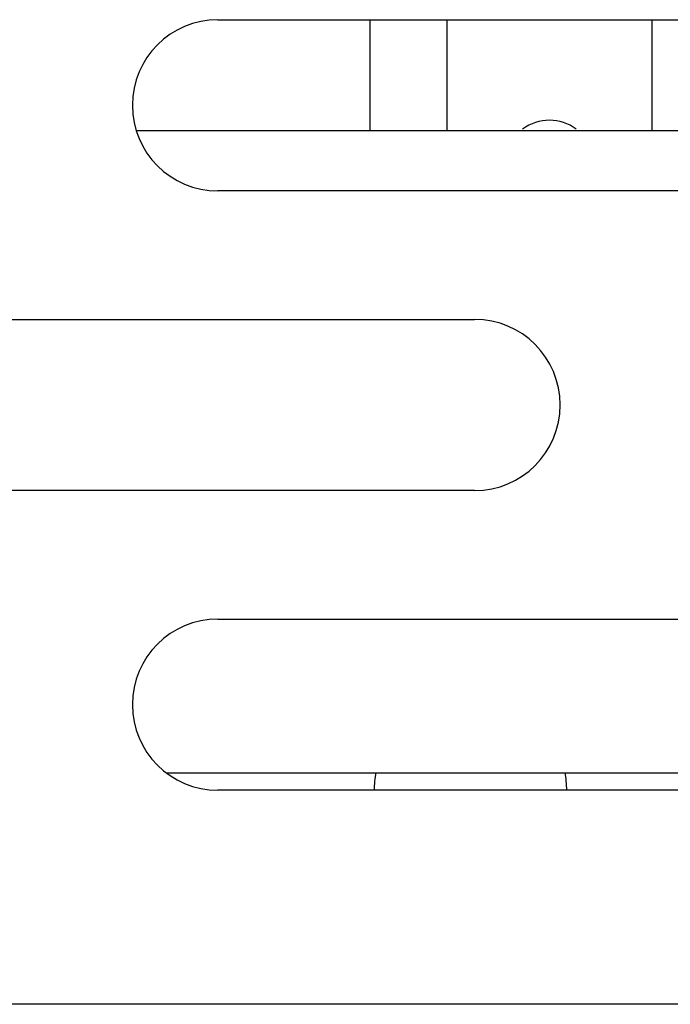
# Model space of a CAD drawing. Extents: x 210 to 804, y -840 to 420.
# Tile 16 of 50: x 539 to 554, y -518 to -495. Entities that reach past the tile are written whole.
import ezdxf

# ---------------------------------------------------------------- set-up
doc = ezdxf.new("R2010")
doc.units = 0
doc.header["$LTSCALE"] = 0.5
doc.layers.get('0').update_dxf_attribs({"linetype": 'CONTINUOUS'})
doc.layers.add('02___PRT_ALL_AXES', color=7, linetype='CONTINUOUS')

msp = doc.modelspace()

# ---------------------------------------------------------------- linework, layer by layer
at = {"color": 7, "linetype": 'Continuous'}
for p, q in [((543.303, -494.647), (559.303, -494.647)), ((546.853, -494.647), (546.853, -497.247)), ((561.205, -497.247), (541.401, -497.247)), ((559.303, -498.647), (543.303, -498.647)), ((533.303, -501.647), (549.303, -501.647)), ((549.303, -505.647), (533.303, -505.647)), ((543.303, -508.647), (559.303, -508.647)), ((560.492, -512.247), (542.115, -512.247)), ((559.303, -512.647), (543.303, -512.647)), ((655.303, -517.647), (495.303, -517.647))]:
    msp.add_line(p, q, dxfattribs=at)
for centre, radius, start, end in [((543.303, -496.647), 2, 90, 270), ((549.303, -503.647), 2, 270, 90), ((543.303, -510.647), 2, 90, 270), ((549.206, -512.647), 2.25, 169.2882, 180), ((549.206, -512.647), 2.25, 0, 10.7118)]:
    msp.add_arc(centre, radius, start, end, dxfattribs=at)
at = {"layer": '02___PRT_ALL_AXES', "color": 7, "linetype": 'Continuous'}
for p, q in [((548.653, -494.647), (548.653, -497.247)), ((553.453, -497.247), (553.453, -494.647))]:
    msp.add_line(p, q, dxfattribs=at)
msp.add_arc((551.053, -498.047), 1.05, 53.2659, 126.7341, dxfattribs=at)

doc.saveas('drawing.dxf')
